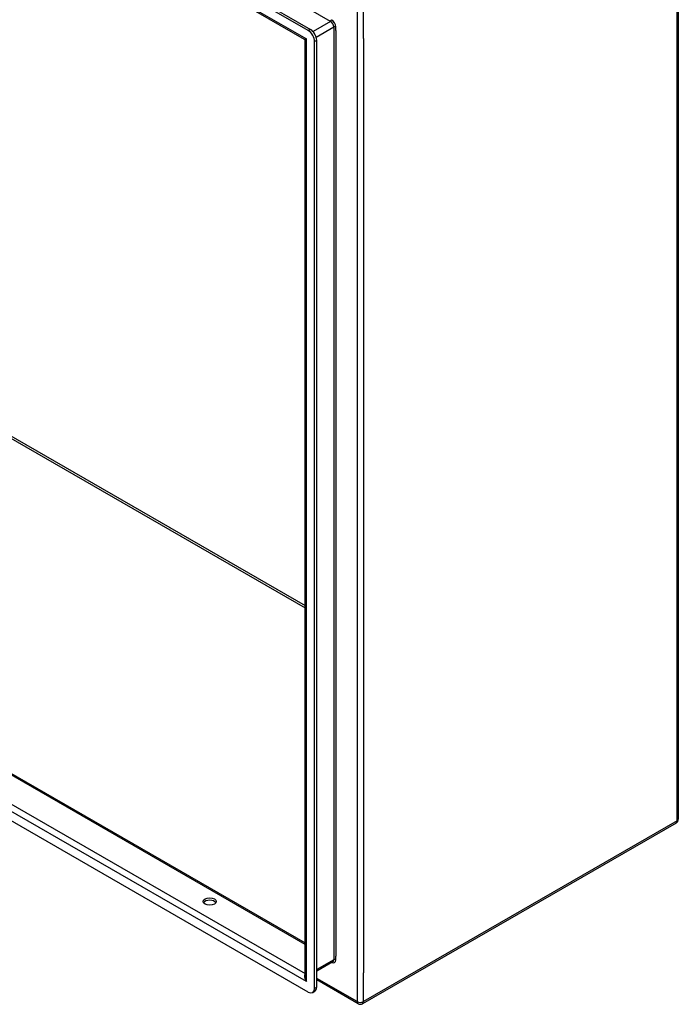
# Model space of a CAD drawing. Header units: inches. Extents: x 15 to 368, y 32 to 178.
# Tile 82 of 84: x 354 to 368, y 118 to 140. Entities that reach past the tile are written whole.
import ezdxf

# ---------------------------------------------------------------- set-up
doc = ezdxf.new("R2010")
doc.units = ezdxf.units.IN
doc.header["$MEASUREMENT"] = 0
doc.layers.add('Visible Edges(ANSI)', color=7, linetype='Continuous', lineweight=25)
doc.layers.add('Visible Tangent Edges(ANSI)', color=7, linetype='Continuous', lineweight=25)

msp = doc.modelspace()

# ---------------------------------------------------------------- linework, layer by layer
at = {"layer": 'Visible Edges(ANSI)'}
for p, q in [((360.041, 139.489), (310.131, 168.23)), ((310.18, 168.258), (360.089, 139.517)), ((359.955, 139.296), (310.259, 167.915)), ((310.913, 147.587), (359.971, 119.337)), ((360.041, 118.252), (310.131, 146.993)), ((368.22, 143.983), (368.22, 122.071)), ((359.971, 118.6), (359.971, 139.27)), ((360.18, 118.333), (360.18, 139.248)), ((360.228, 118.361), (360.228, 139.276)), ((368.17, 121.986), (361.239, 117.994)), ((360.583, 118.919), (360.228, 118.715)), ((361.141, 117.994), (360.228, 118.52)), ((360.139, 118.243), (360.187, 118.271))]:
    msp.add_line(p, q, dxfattribs=at)
at = {"layer": 'Visible Edges(ANSI)', "flags": 128}
msp.add_lwpolyline([(359.971, 139.27), (359.97, 139.277), (359.966, 139.285), (359.961, 139.292), (359.955, 139.296)], dxfattribs=at)
at = {"layer": 'Visible Edges(ANSI)'}
for centre, start, end in [((368.121, 122.071), 299.936, 0), ((361.19, 118.08), 240.064, 299.936)]:
    msp.add_arc(centre, 0.099, start, end, dxfattribs=at)
for centre, major_axis, ratio, start_param, end_param in [((360.041, 139.328), (0.098, -0.171), 0.578093, 0.787332, 2.358128), ((360.089, 139.356), (-0.098, 0.171), 0.578093, 3.928925, 5.499721), ((357.863, 120.197), (0.145, 0), 0.575862, 0.339371, 2.802222), ((360.041, 118.413), (0.098, -0.171), 0.578093, 5.499721, 7.070517), ((360.089, 118.441), (0.098, -0.171), 0.578093, 0, 0.787332)]:
    msp.add_ellipse(centre, major_axis=major_axis, ratio=ratio, start_param=start_param, end_param=end_param, dxfattribs=at)
msp.add_ellipse((357.863, 120.252), major_axis=(0.145, 0), ratio=0.575862, dxfattribs=at)
at = {"layer": 'Visible Tangent Edges(ANSI)'}
for p, q in [((360.534, 139.693), (310.962, 168.239)), ((310.173, 167.998), (360, 139.304)), ((317.349, 151.284), (359.971, 126.74)), ((317.371, 151.322), (359.971, 126.79)), ((359.971, 119.304), (310.891, 147.567)), ((310.335, 147.247), (359.971, 118.663)), ((360, 118.485), (310.173, 147.178)), ((368.191, 122.031), (368.191, 143.943)), ((361.12, 139.952), (361.12, 118.04)), ((361.26, 139.318), (361.26, 139.952)), ((360.534, 139.693), (360.147, 139.47)), ((360.089, 139.517), (360.041, 139.489)), ((360.216, 139.348), (360.604, 139.571)), ((360.604, 139.571), (360.604, 118.964)), ((360.648, 139.489), (360.648, 139.571)), ((360.648, 139.489), (360.648, 119.047)), ((360, 118.485), (360, 139.304)), ((360.18, 139.248), (360.228, 139.276)), ((361.26, 139.318), (361.26, 118.673)), ((368.191, 122.031), (361.26, 118.04)), ((360.648, 118.964), (360.648, 119.047)), ((360.604, 118.964), (360.228, 118.748)), ((361.12, 118.04), (360.228, 118.553)), ((361.26, 118.04), (361.26, 118.673)), ((360.228, 118.361), (360.18, 118.333))]:
    msp.add_line(p, q, dxfattribs=at)
for centre, major_axis, ratio, start_param, end_param in [((360.534, 139.718), (0.0155, 0.0269), 0.578093, 3.925057, 5.495853), ((360.534, 139.612), (0.0494, -0.0858), 0.578093, 0.787332, 2.358128), ((360.556, 139.624), (-0.065, 0.113), 0.578093, 3.928925, 5.499721), ((360.626, 139.559), (0.031, 0), 0.575862, 0.785398, 2.356194), ((360.07, 139.345), (0.115, 0.047), 0.112147, 3.228242, 4.015574), ((360.07, 139.345), (-0.0986, -0.0765), 0.115347, 5.408573, 6.193971), ((368.121, 122.071), (0.0494, -0.0858), 0.578093, 0, 0.787332), ((368.121, 122.071), (0.099, 0), 0.575862, 5.497787, 6.283185), ((360.626, 118.952), (0.031, 0), 0.575862, 0.785398, 2.356194), ((360.556, 119.017), (0.065, -0.113), 0.578093, 5.578073, 7.070517), ((360.534, 119.005), (0.0494, -0.0858), 0.578093, 0, 0.787332), ((360.07, 118.525), (-0.095, 0.132), 0.494861, 0.056981, 1.51867), ((360.07, 118.525), (-0.066, 0.148), 0.494835, 0.83602, 1.621418), ((361.19, 118.08), (-0.0494, -0.0858), 0.578093, 5.495853, 6.283185), ((361.19, 118.08), (0.099, 0), 0.575862, 3.926991, 5.497787), ((361.19, 118.08), (0.0494, -0.0858), 0.578093, 0, 0.787332)]:
    msp.add_ellipse(centre, major_axis=major_axis, ratio=ratio, start_param=start_param, end_param=end_param, dxfattribs=at)

doc.saveas('drawing.dxf')
